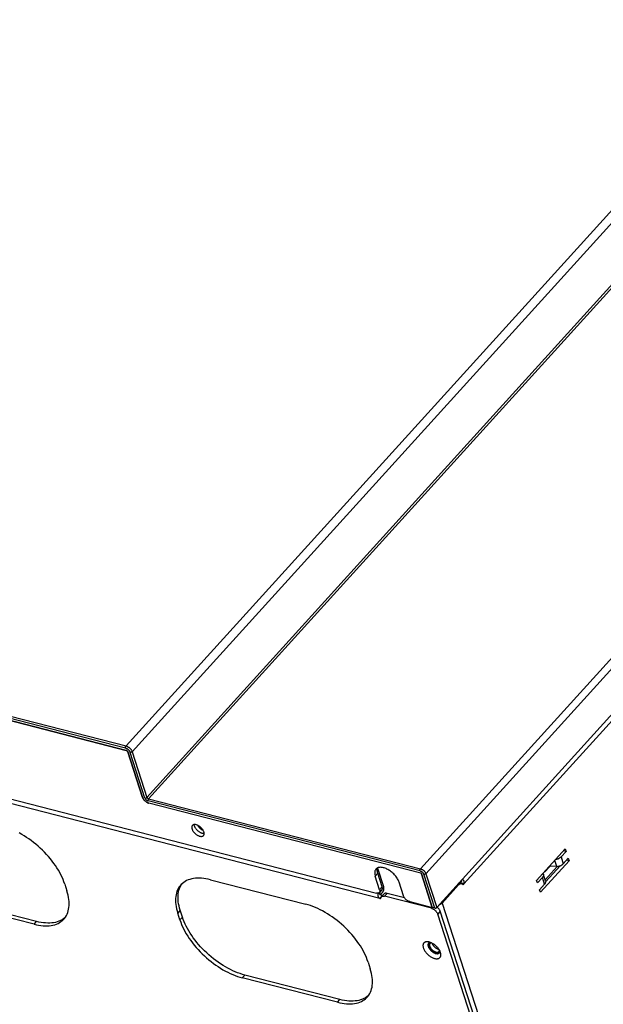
# Model space of a CAD drawing. Extents: x -4139 to -1089, y -1564 to 1941.
# Tile 37 of 160: x -2032 to -1838, y -1319 to -991. Entities that reach past the tile are written whole.
import ezdxf

# ---------------------------------------------------------------- set-up
doc = ezdxf.new("R2010")
doc.units = 0
doc.header["$LTSCALE"] = 23.1
for name, color, linetype in [('HOUSING_VFC5610-132KW_TERM', 7, 'CONTINUOUS'), ('SE5M_BOTTOM_A_3_1_1_AM_0', 7, 'CONTINUOUS'), ('SE5M_BOTTOM_COVER_A_4_1_1_', 7, 'CONTINUOUS'), ('SE5M_BOTTOM_COVER_A_4_3_1_', 7, 'CONTINUOUS'), ('SE5M_RIGHT_P1_A_5_1_1_AM_0', 7, 'CONTINUOUS'), ('SE5M_RIGHT_P1_A_5_3_1_AM_0', 7, 'CONTINUOUS')]:
    doc.layers.add(name, color=color, linetype=linetype)

msp = doc.modelspace()

# ---------------------------------------------------------------- linework, layer by layer
at = {"layer": 'HOUSING_VFC5610-132KW_TERM', "color": 7}
for p, q in [((-1857.75, -1274.52), (-1856.07, -1272.67)), ((-1853.64, -1272.69), (-1857.65, -1277.12)), ((-1857.75, -1274.52), (-1857.8, -1274.4))]:
    msp.add_line(p, q, dxfattribs=at)
at = {"layer": 'SE5M_BOTTOM_A_3_1_1_AM_0', "color": 2}
for p, q in [((-1912.64, -1283.31), (-2345.01, -1172.06)), ((-1912.38, -1282.11), (-1912.83, -1281.45)), ((-1911.8, -1282.38), (-1912.64, -1283.31)), ((-1910.22, -1281.68), (-1911.06, -1282.61)), ((-1895.43, -1286.63), (-1895.17, -1286.34)), ((-1978.95, -1287.3), (-1979.79, -1288.23)), ((-1979.06, -1290.5), (-1978.22, -1289.58)), ((-1892.52, -1287.62), (-1893.36, -1288.55)), ((-2027.57, -1291.94), (-2026.73, -1291.01)), ((-1957.5, -1308.82), (-1958.34, -1309.75)), ((-1926.69, -1317.89), (-1925.85, -1316.96))]:
    msp.add_line(p, q, dxfattribs=at)
at = {"layer": 'SE5M_BOTTOM_A_3_1_1_AM_0', "color": 7}
for p, q in [((-1913.38, -1273.27), (-1911.41, -1279.39)), ((-1968.87, -1277.12), (-1937.22, -1285.27)), ((-2017.37, -1278.56), (-2016.64, -1280.83)), ((-2027.57, -1291.94), (-2059.21, -1283.8)), ((-2026.73, -1291.01), (-2058.37, -1282.87)), ((-1912.36, -1282.09), (-1911.91, -1281.6)), ((-1911.21, -1281.85), (-1912.05, -1282.78)), ((-1895.43, -1286.63), (-1911.06, -1282.61)), ((-1904.38, -1283.18), (-1910.22, -1281.68)), ((-2017.37, -1289.82), (-2017.81, -1290.15)), ((-2017.25, -1289.7), (-2017.37, -1289.82)), ((-1979.06, -1290.5), (-1979.79, -1288.23)), ((-1978.22, -1289.58), (-1978.95, -1287.3)), ((-1852.72, -1414.5), (-1893.36, -1288.55)), ((-1851.88, -1413.58), (-1892.52, -1287.62)), ((-1896.37, -1298.2), (-1896.39, -1298.23)), ((-1892.91, -1301.44), (-1893.02, -1301.49)), ((-1892.4, -1301.43), (-1892.43, -1301.31)), ((-1916.5, -1304.51), (-1915.77, -1306.79)), ((-1926.69, -1317.89), (-1958.34, -1309.75)), ((-1925.85, -1316.96), (-1957.5, -1308.82)), ((-1916.5, -1315.77), (-1916.93, -1316.11)), ((-1916.38, -1315.66), (-1916.5, -1315.77))]:
    msp.add_line(p, q, dxfattribs=at)
for points in [[(-1973.15, -1259.04), (-1973.14, -1259.05), (-1973.07, -1259.19), (-1972.98, -1259.33), (-1972.89, -1259.46), (-1972.79, -1259.6), (-1972.68, -1259.73), (-1972.56, -1259.85), (-1972.44, -1259.97), (-1972.31, -1260.09), (-1972.17, -1260.2), (-1972.03, -1260.3), (-1971.89, -1260.39), (-1971.74, -1260.48), (-1971.6, -1260.55), (-1971.46, -1260.61), (-1971.37, -1260.65)], [(-2017.37, -1278.56), (-2017.63, -1277.81), (-2017.93, -1277.05), (-2018.26, -1276.29), (-2018.63, -1275.52), (-2019.04, -1274.75), (-2019.48, -1273.98), (-2019.95, -1273.21), (-2020.45, -1272.44), (-2020.99, -1271.68), (-2021.55, -1270.92), (-2022.15, -1270.17), (-2022.77, -1269.44), (-2023.41, -1268.71), (-2024.08, -1268), (-2024.77, -1267.3), (-2025.48, -1266.63), (-2026.21, -1265.97), (-2026.95, -1265.33), (-2027.71, -1264.72), (-2028.49, -1264.12), (-2029.27, -1263.56), (-2030.07, -1263.02), (-2030.87, -1262.5), (-2031.67, -1262.02), (-2032.48, -1261.57)], [(-1968.87, -1277.12), (-1969.64, -1276.94), (-1970.4, -1276.8), (-1971.14, -1276.69), (-1971.86, -1276.62), (-1972.57, -1276.59), (-1973.25, -1276.6), (-1973.91, -1276.64), (-1974.55, -1276.72), (-1975.16, -1276.84), (-1975.75, -1277), (-1976.31, -1277.19), (-1976.84, -1277.42), (-1977.33, -1277.69), (-1977.8, -1277.99), (-1978.23, -1278.33), (-1978.63, -1278.69), (-1978.79, -1278.87)], [(-1978.79, -1278.87), (-1978.99, -1279.1), (-1979.31, -1279.53), (-1979.6, -1279.99), (-1979.85, -1280.49), (-1980.06, -1281.01), (-1980.24, -1281.56), (-1980.37, -1282.14), (-1980.46, -1282.74), (-1980.52, -1283.36), (-1980.53, -1284), (-1980.51, -1284.66), (-1980.45, -1285.35), (-1980.34, -1286.04), (-1980.2, -1286.76), (-1980.02, -1287.49), (-1979.79, -1288.23)], [(-1978.95, -1287.3), (-1979.18, -1286.56), (-1979.36, -1285.83), (-1979.5, -1285.12), (-1979.61, -1284.42), (-1979.67, -1283.73), (-1979.69, -1283.07), (-1979.68, -1282.43), (-1979.62, -1281.8), (-1979.53, -1281.2), (-1979.39, -1280.62), (-1979.22, -1280.07), (-1979.01, -1279.55), (-1978.75, -1279.06)], [(-1978.75, -1279.06), (-1978.46, -1278.59), (-1978.34, -1278.43)], [(-1911.41, -1279.39), (-1911.38, -1279.5), (-1911.35, -1279.62), (-1911.34, -1279.74), (-1911.33, -1279.87), (-1911.33, -1280), (-1911.33, -1280.13), (-1911.35, -1280.27), (-1911.37, -1280.41), (-1911.4, -1280.54), (-1911.43, -1280.68), (-1911.47, -1280.81), (-1911.52, -1280.94), (-1911.57, -1281.06), (-1911.63, -1281.18), (-1911.7, -1281.3), (-1911.76, -1281.41), (-1911.84, -1281.51), (-1911.91, -1281.6)], [(-2017.64, -1290.19), (-2017.45, -1289.97), (-2017.12, -1289.53), (-2016.83, -1289.07), (-2016.58, -1288.57), (-2016.37, -1288.05), (-2016.2, -1287.5), (-2016.06, -1286.93), (-2015.97, -1286.33), (-2015.92, -1285.7), (-2015.9, -1285.06), (-2015.92, -1284.4), (-2015.99, -1283.72), (-2016.09, -1283.02), (-2016.24, -1282.3), (-2016.42, -1281.58), (-2016.64, -1280.83)], [(-1912.64, -1283.31), (-1912.66, -1283.31), (-1912.67, -1283.3), (-1912.69, -1283.29), (-1912.71, -1283.29), (-1912.73, -1283.28), (-1912.75, -1283.26), (-1912.76, -1283.25), (-1912.79, -1283.24), (-1912.81, -1283.22), (-1912.83, -1283.2), (-1912.85, -1283.18), (-1912.88, -1283.16), (-1912.9, -1283.13), (-1912.92, -1283.1), (-1912.95, -1283.07), (-1912.97, -1283.04), (-1913, -1283), (-1913.02, -1282.96), (-1913.05, -1282.91), (-1913.07, -1282.86), (-1913.1, -1282.81), (-1913.12, -1282.75), (-1913.14, -1282.69), (-1913.16, -1282.63), (-1913.17, -1282.56), (-1913.19, -1282.49), (-1913.2, -1282.42), (-1913.2, -1282.35), (-1913.21, -1282.28), (-1913.21, -1282.21), (-1913.21, -1282.13), (-1913.2, -1282.06), (-1913.2, -1281.99), (-1913.19, -1281.92), (-1913.18, -1281.85), (-1913.16, -1281.78), (-1913.14, -1281.71), (-1913.12, -1281.64), (-1913.11, -1281.59)], [(-1912.64, -1283.31), (-1912.57, -1283.32), (-1912.51, -1283.33), (-1912.45, -1283.33), (-1912.4, -1283.32), (-1912.35, -1283.3), (-1912.31, -1283.28), (-1912.27, -1283.25)], [(-1912.36, -1282.09), (-1912.37, -1282.1), (-1912.37, -1282.1), (-1912.37, -1282.1), (-1912.37, -1282.1), (-1912.37, -1282.11), (-1912.38, -1282.11)], [(-1911.8, -1282.38), (-1911.83, -1282.37), (-1911.86, -1282.37), (-1911.89, -1282.36), (-1911.92, -1282.35), (-1911.95, -1282.34), (-1911.97, -1282.34), (-1911.99, -1282.33), (-1912.02, -1282.32), (-1912.04, -1282.31), (-1912.06, -1282.31), (-1912.08, -1282.3), (-1912.1, -1282.29), (-1912.12, -1282.29), (-1912.14, -1282.28), (-1912.15, -1282.27), (-1912.17, -1282.27), (-1912.19, -1282.26), (-1912.2, -1282.25), (-1912.21, -1282.25), (-1912.23, -1282.24), (-1912.24, -1282.24), (-1912.25, -1282.23), (-1912.26, -1282.22), (-1912.27, -1282.22), (-1912.28, -1282.21), (-1912.29, -1282.21), (-1912.3, -1282.2), (-1912.31, -1282.2), (-1912.32, -1282.19), (-1912.33, -1282.19), (-1912.33, -1282.18), (-1912.34, -1282.18), (-1912.35, -1282.17), (-1912.35, -1282.17), (-1912.36, -1282.16), (-1912.36, -1282.16), (-1912.37, -1282.15), (-1912.37, -1282.15), (-1912.37, -1282.14), (-1912.38, -1282.14), (-1912.38, -1282.13), (-1912.38, -1282.13), (-1912.38, -1282.12), (-1912.38, -1282.12), (-1912.38, -1282.12), (-1912.38, -1282.11)], [(-1912.27, -1283.25), (-1912.24, -1283.21), (-1912.22, -1283.17), (-1912.21, -1283.12)], [(-1912.21, -1283.12), (-1912.19, -1283.02), (-1912.15, -1282.94), (-1912.11, -1282.86), (-1912.05, -1282.78)], [(-1912.05, -1282.78), (-1911.99, -1282.72), (-1911.92, -1282.67), (-1911.83, -1282.63), (-1911.74, -1282.59), (-1911.64, -1282.57), (-1911.54, -1282.55), (-1911.43, -1282.55), (-1911.31, -1282.56), (-1911.18, -1282.58), (-1911.06, -1282.61)], [(-1911.7, -1282.4), (-1911.73, -1282.4), (-1911.8, -1282.38)], [(-1910.22, -1281.68), (-1910.34, -1281.65), (-1910.47, -1281.63), (-1910.59, -1281.62), (-1910.7, -1281.63), (-1910.8, -1281.64), (-1910.9, -1281.66), (-1910.99, -1281.7), (-1911.08, -1281.74), (-1911.15, -1281.79), (-1911.21, -1281.85)], [(-1916.5, -1304.51), (-1916.76, -1303.76), (-1917.06, -1303.01), (-1917.39, -1302.24), (-1917.76, -1301.47), (-1918.17, -1300.7), (-1918.6, -1299.93), (-1919.08, -1299.16), (-1919.58, -1298.4), (-1920.11, -1297.63), (-1920.68, -1296.88), (-1921.27, -1296.13), (-1921.89, -1295.39), (-1922.54, -1294.66), (-1923.21, -1293.95), (-1923.9, -1293.26), (-1924.61, -1292.58), (-1925.34, -1291.92), (-1926.08, -1291.29), (-1926.84, -1290.67), (-1927.61, -1290.08), (-1928.4, -1289.51), (-1929.19, -1288.97), (-1929.99, -1288.46), (-1930.8, -1287.97), (-1931.61, -1287.52), (-1932.42, -1287.1), (-1933.23, -1286.71), (-1934.04, -1286.35), (-1934.85, -1286.03), (-1935.65, -1285.74), (-1936.44, -1285.48), (-1937.22, -1285.27)], [(-1895.43, -1286.63), (-1895.29, -1286.67), (-1895.15, -1286.72), (-1895, -1286.78), (-1894.86, -1286.86), (-1894.72, -1286.94), (-1894.57, -1287.03), (-1894.43, -1287.13), (-1894.3, -1287.24), (-1894.17, -1287.36), (-1894.04, -1287.48), (-1893.93, -1287.61), (-1893.82, -1287.74), (-1893.71, -1287.87), (-1893.62, -1288.01), (-1893.54, -1288.14), (-1893.47, -1288.28), (-1893.41, -1288.42), (-1893.36, -1288.55)], [(-1892.52, -1287.62), (-1892.57, -1287.49), (-1892.63, -1287.35), (-1892.7, -1287.22), (-1892.78, -1287.08), (-1892.87, -1286.94), (-1892.97, -1286.81), (-1893.08, -1286.68), (-1893.2, -1286.55), (-1893.33, -1286.43), (-1893.46, -1286.31), (-1893.58, -1286.22)], [(-2027.57, -1291.94), (-2026.8, -1292.12), (-2026.04, -1292.26), (-2025.3, -1292.37), (-2024.57, -1292.44), (-2023.87, -1292.47), (-2023.19, -1292.47), (-2022.52, -1292.42), (-2021.89, -1292.34), (-2021.27, -1292.22), (-2020.68, -1292.07), (-2020.13, -1291.87), (-2019.6, -1291.64), (-2019.1, -1291.37), (-2018.64, -1291.07), (-2018.2, -1290.74), (-2017.81, -1290.37), (-2017.64, -1290.19)], [(-2017.81, -1290.15), (-2018.27, -1290.45), (-2018.77, -1290.72), (-2019.29, -1290.95), (-2019.85, -1291.14), (-2020.44, -1291.3), (-2021.05, -1291.41), (-2021.69, -1291.5), (-2022.35, -1291.54), (-2023.03, -1291.54), (-2023.73, -1291.51), (-2024.46, -1291.44), (-2025.2, -1291.34), (-2025.95, -1291.19), (-2026.73, -1291.01)], [(-1979.06, -1290.5), (-1978.8, -1291.25), (-1978.5, -1292.01), (-1978.17, -1292.77), (-1977.8, -1293.54), (-1977.4, -1294.31), (-1976.96, -1295.08), (-1976.49, -1295.85), (-1975.98, -1296.62), (-1975.45, -1297.38), (-1974.88, -1298.14), (-1974.29, -1298.89), (-1973.67, -1299.63), (-1973.02, -1300.35), (-1972.35, -1301.06), (-1971.66, -1301.76), (-1970.95, -1302.44), (-1970.23, -1303.09), (-1969.48, -1303.73), (-1968.72, -1304.35), (-1967.95, -1304.94), (-1967.16, -1305.5), (-1966.37, -1306.04), (-1965.57, -1306.56), (-1964.76, -1307.04), (-1963.95, -1307.49), (-1963.14, -1307.92), (-1962.33, -1308.31), (-1961.52, -1308.66), (-1960.72, -1308.99), (-1959.92, -1309.28), (-1959.13, -1309.53), (-1958.34, -1309.75)], [(-1957.5, -1308.82), (-1958.28, -1308.6), (-1959.07, -1308.35), (-1959.87, -1308.06), (-1960.68, -1307.74), (-1961.49, -1307.38), (-1962.3, -1306.99), (-1963.12, -1306.56), (-1963.93, -1306.11), (-1964.74, -1305.62), (-1965.54, -1305.11), (-1966.34, -1304.57), (-1967.12, -1304), (-1967.9, -1303.4), (-1968.66, -1302.79), (-1969.4, -1302.15), (-1970.13, -1301.49), (-1970.84, -1300.81), (-1971.53, -1300.12), (-1972.2, -1299.41), (-1972.84, -1298.68), (-1973.46, -1297.95), (-1974.05, -1297.2), (-1974.61, -1296.45), (-1975.15, -1295.69), (-1975.65, -1294.92), (-1976.12, -1294.15), (-1976.56, -1293.38), (-1976.96, -1292.61), (-1977.33, -1291.85), (-1977.66, -1291.08), (-1977.96, -1290.33), (-1978.22, -1289.58)], [(-1896.41, -1297.79), (-1896.56, -1297.77), (-1896.75, -1297.75), (-1896.93, -1297.75), (-1897.1, -1297.76), (-1897.27, -1297.79), (-1897.42, -1297.83), (-1897.56, -1297.89), (-1897.69, -1297.95), (-1897.81, -1298.04), (-1897.92, -1298.13), (-1898.01, -1298.24), (-1898.09, -1298.36), (-1898.15, -1298.49), (-1898.2, -1298.63), (-1898.24, -1298.78), (-1898.26, -1298.94), (-1898.26, -1299.11), (-1898.25, -1299.28), (-1898.23, -1299.47), (-1898.18, -1299.65), (-1898.13, -1299.85)], [(-1898.13, -1299.85), (-1898.06, -1300.04), (-1897.97, -1300.24), (-1897.88, -1300.44), (-1897.77, -1300.65), (-1897.64, -1300.85), (-1897.51, -1301.05), (-1897.36, -1301.25), (-1897.2, -1301.44), (-1897.03, -1301.63), (-1896.86, -1301.81), (-1896.67, -1301.99), (-1896.48, -1302.16), (-1896.28, -1302.33), (-1896.08, -1302.48), (-1895.87, -1302.63), (-1895.66, -1302.76), (-1895.45, -1302.88), (-1895.24, -1302.99), (-1895.03, -1303.09), (-1894.81, -1303.18), (-1894.61, -1303.25), (-1894.4, -1303.31)], [(-1896.39, -1298.23), (-1896.43, -1298.28), (-1896.49, -1298.37), (-1896.53, -1298.47), (-1896.57, -1298.58), (-1896.59, -1298.69), (-1896.6, -1298.81), (-1896.59, -1298.94), (-1896.58, -1299.07), (-1896.55, -1299.21), (-1896.51, -1299.35)], [(-1896.51, -1299.35), (-1896.46, -1299.49), (-1896.39, -1299.64), (-1896.32, -1299.79), (-1896.23, -1299.94), (-1896.14, -1300.08), (-1896.03, -1300.23), (-1895.92, -1300.37), (-1895.8, -1300.51), (-1895.67, -1300.65), (-1895.54, -1300.78), (-1895.39, -1300.9), (-1895.25, -1301.02), (-1895.1, -1301.13), (-1894.95, -1301.24), (-1894.79, -1301.33), (-1894.64, -1301.42), (-1894.48, -1301.49), (-1894.33, -1301.56), (-1894.17, -1301.61), (-1894.02, -1301.66)], [(-1896.34, -1299.16), (-1896.38, -1299.01), (-1896.41, -1298.87), (-1896.43, -1298.73), (-1896.43, -1298.6), (-1896.42, -1298.47), (-1896.39, -1298.36)], [(-1896.16, -1297.85), (-1896.36, -1297.8), (-1896.41, -1297.79)], [(-1896.39, -1298.36), (-1896.35, -1298.25), (-1896.3, -1298.15), (-1896.29, -1298.14)], [(-1895.81, -1297.96), (-1895.88, -1297.97), (-1895.99, -1297.99), (-1896.1, -1298.03), (-1896.2, -1298.08), (-1896.29, -1298.14), (-1896.37, -1298.2)], [(-1893.02, -1301.49), (-1893.14, -1301.52), (-1893.27, -1301.53), (-1893.41, -1301.54), (-1893.55, -1301.53), (-1893.7, -1301.51), (-1893.86, -1301.47), (-1894.01, -1301.43), (-1894.18, -1301.37), (-1894.34, -1301.3), (-1894.5, -1301.21), (-1894.67, -1301.12), (-1894.83, -1301.02), (-1894.99, -1300.91), (-1895.14, -1300.79), (-1895.29, -1300.66), (-1895.44, -1300.53), (-1895.58, -1300.39), (-1895.71, -1300.24), (-1895.83, -1300.09), (-1895.94, -1299.94), (-1896.04, -1299.78), (-1896.14, -1299.63), (-1896.22, -1299.47), (-1896.28, -1299.32), (-1896.34, -1299.16)], [(-1892.43, -1301.31), (-1892.5, -1301.12), (-1892.59, -1300.92), (-1892.69, -1300.71), (-1892.8, -1300.51), (-1892.92, -1300.31), (-1893.06, -1300.11), (-1893.2, -1299.91), (-1893.36, -1299.72), (-1893.53, -1299.53), (-1893.71, -1299.34), (-1893.89, -1299.17), (-1894.08, -1299), (-1894.28, -1298.83), (-1894.48, -1298.68), (-1894.69, -1298.53), (-1894.9, -1298.4), (-1895.11, -1298.28), (-1895.32, -1298.17), (-1895.54, -1298.07), (-1895.75, -1297.98), (-1895.96, -1297.91), (-1896.16, -1297.85)], [(-1894.4, -1303.31), (-1894.2, -1303.36), (-1894, -1303.39), (-1893.81, -1303.4), (-1893.63, -1303.41), (-1893.46, -1303.4), (-1893.3, -1303.37), (-1893.14, -1303.33), (-1893, -1303.27), (-1892.87, -1303.21), (-1892.75, -1303.12), (-1892.64, -1303.03), (-1892.55, -1302.92), (-1892.47, -1302.8), (-1892.41, -1302.67), (-1892.36, -1302.53), (-1892.32, -1302.38), (-1892.3, -1302.22), (-1892.3, -1302.05), (-1892.31, -1301.88), (-1892.34, -1301.69), (-1892.38, -1301.51), (-1892.4, -1301.43)], [(-1894.02, -1301.66), (-1893.87, -1301.69), (-1893.73, -1301.71), (-1893.59, -1301.72), (-1893.46, -1301.72), (-1893.34, -1301.71), (-1893.22, -1301.68), (-1893.12, -1301.65), (-1893.02, -1301.6), (-1892.93, -1301.54), (-1892.85, -1301.47), (-1892.83, -1301.45)], [(-1892.75, -1301.35), (-1892.81, -1301.39), (-1892.91, -1301.44)], [(-1892.83, -1301.45), (-1892.78, -1301.39), (-1892.73, -1301.3), (-1892.68, -1301.21), (-1892.65, -1301.1)], [(-1892.65, -1301.1), (-1892.63, -1300.99), (-1892.62, -1300.86), (-1892.62, -1300.85)], [(-1916.77, -1316.14), (-1916.57, -1315.92), (-1916.25, -1315.49), (-1915.96, -1315.02), (-1915.71, -1314.53), (-1915.5, -1314.01), (-1915.33, -1313.46), (-1915.19, -1312.88), (-1915.1, -1312.28), (-1915.04, -1311.66), (-1915.03, -1311.02), (-1915.05, -1310.35), (-1915.12, -1309.67), (-1915.22, -1308.97), (-1915.36, -1308.26), (-1915.55, -1307.53), (-1915.77, -1306.79)], [(-1926.69, -1317.89), (-1925.92, -1318.07), (-1925.17, -1318.22), (-1924.43, -1318.33), (-1923.7, -1318.4), (-1923, -1318.43), (-1922.31, -1318.42), (-1921.65, -1318.38), (-1921.01, -1318.3), (-1920.4, -1318.18), (-1919.81, -1318.02), (-1919.25, -1317.83), (-1918.72, -1317.59), (-1918.23, -1317.33), (-1917.76, -1317.03), (-1917.33, -1316.69), (-1916.94, -1316.32), (-1916.77, -1316.14)], [(-1916.93, -1316.11), (-1917.4, -1316.41), (-1917.89, -1316.67), (-1918.42, -1316.9), (-1918.98, -1317.09), (-1919.57, -1317.25), (-1920.18, -1317.37), (-1920.81, -1317.45), (-1921.47, -1317.49), (-1922.16, -1317.5), (-1922.86, -1317.47), (-1923.58, -1317.4), (-1924.33, -1317.29), (-1925.08, -1317.15), (-1925.85, -1316.96)]]:
    msp.add_lwpolyline(points, dxfattribs=at)
at = {"layer": 'SE5M_BOTTOM_COVER_A_4_1_1_', "color": 2}
for p, q in [((-1996.99, -1232.63), (-1762.71, -973.99)), ((-1760.64, -975.92), (-1994.92, -1234.56)), ((-1990.02, -1249.73), (-1755.74, -991.09)), ((-1755.22, -991.57), (-1989.5, -1250.21)), ((-1899.07, -1273.48), (-1664.79, -1014.84)), ((-1663.03, -1016.48), (-1897.31, -1275.11)), ((-1997.15, -1233.32), (-2349.11, -1142.76)), ((-2348.95, -1142.07), (-1996.99, -1232.63)), ((-1990.7, -1249.94), (-1995.59, -1234.76)), ((-1994.92, -1234.56), (-1990.02, -1249.73)), ((-1899.23, -1274.17), (-1989.66, -1250.9)), ((-1989.5, -1250.21), (-1899.07, -1273.48)), ((-1894.37, -1286.55), (-1897.99, -1275.32)), ((-1897.31, -1275.11), (-1893.69, -1286.34))]:
    msp.add_line(p, q, dxfattribs=at)
at = {"layer": 'SE5M_BOTTOM_COVER_A_4_1_1_', "color": 7}
for p, q in [((-1893.69, -1286.34), (-1660.53, -1028.94)), ((-2348.87, -1143.52), (-1996.9, -1234.08)), ((-1996.38, -1234.56), (-1991.49, -1249.73)), ((-1898.99, -1274.93), (-1989.42, -1251.66)), ((-1898.78, -1275.12), (-1895.16, -1286.35)), ((-1894.37, -1286.55), (-1895.16, -1286.35))]:
    msp.add_line(p, q, dxfattribs=at)
at = {"layer": 'SE5M_BOTTOM_COVER_A_4_1_1_', "color": 2}
for points in [[(-1997.15, -1233.32), (-1997.16, -1233.28), (-1997.17, -1233.23), (-1997.17, -1233.18), (-1997.17, -1233.12), (-1997.17, -1233.07), (-1997.16, -1233.02), (-1997.15, -1232.96), (-1997.14, -1232.91), (-1997.12, -1232.85), (-1997.1, -1232.8), (-1997.08, -1232.75), (-1997.05, -1232.71), (-1997.02, -1232.67), (-1996.99, -1232.63)], [(-1997.15, -1233.32), (-1997.04, -1233.35), (-1996.94, -1233.39), (-1996.83, -1233.44), (-1996.72, -1233.49), (-1996.61, -1233.56), (-1996.5, -1233.63), (-1996.4, -1233.7), (-1996.3, -1233.78), (-1996.2, -1233.87), (-1996.11, -1233.96), (-1996.02, -1234.05), (-1995.94, -1234.15), (-1995.86, -1234.25), (-1995.79, -1234.36), (-1995.73, -1234.46), (-1995.68, -1234.56), (-1995.63, -1234.66), (-1995.59, -1234.76)], [(-1996.99, -1232.63), (-1996.86, -1232.67), (-1996.74, -1232.71), (-1996.61, -1232.77), (-1996.48, -1232.83), (-1996.35, -1232.9), (-1996.22, -1232.98), (-1996.09, -1233.07), (-1995.97, -1233.16), (-1995.84, -1233.26), (-1995.73, -1233.36), (-1995.61, -1233.47), (-1995.51, -1233.59), (-1995.41, -1233.7), (-1995.31, -1233.82), (-1995.23, -1233.94), (-1995.15, -1234.07), (-1995.08, -1234.19), (-1995.01, -1234.31), (-1994.96, -1234.44), (-1994.92, -1234.56)], [(-1994.92, -1234.56), (-1994.95, -1234.59), (-1994.99, -1234.62), (-1995.03, -1234.65), (-1995.08, -1234.68), (-1995.13, -1234.7), (-1995.18, -1234.73), (-1995.23, -1234.74), (-1995.29, -1234.76), (-1995.34, -1234.77), (-1995.39, -1234.78), (-1995.45, -1234.78), (-1995.5, -1234.78), (-1995.55, -1234.77), (-1995.59, -1234.76)], [(-1990.7, -1249.94), (-1990.65, -1249.95), (-1990.6, -1249.95), (-1990.55, -1249.95), (-1990.5, -1249.95), (-1990.44, -1249.94), (-1990.39, -1249.93), (-1990.34, -1249.92), (-1990.28, -1249.9), (-1990.23, -1249.88), (-1990.18, -1249.85), (-1990.14, -1249.83), (-1990.09, -1249.8), (-1990.06, -1249.76), (-1990.02, -1249.73)], [(-1990.7, -1249.94), (-1990.67, -1250.01), (-1990.63, -1250.09), (-1990.59, -1250.17), (-1990.54, -1250.24), (-1990.49, -1250.32), (-1990.43, -1250.39), (-1990.36, -1250.47), (-1990.29, -1250.53), (-1990.22, -1250.6), (-1990.14, -1250.66), (-1990.06, -1250.71), (-1989.98, -1250.76), (-1989.9, -1250.81), (-1989.82, -1250.85), (-1989.74, -1250.88), (-1989.66, -1250.9)], [(-1990.02, -1249.73), (-1990.01, -1249.77), (-1989.98, -1249.82), (-1989.96, -1249.86), (-1989.93, -1249.91), (-1989.9, -1249.95), (-1989.86, -1249.99), (-1989.82, -1250.03), (-1989.78, -1250.07), (-1989.73, -1250.1), (-1989.69, -1250.13), (-1989.64, -1250.16), (-1989.59, -1250.18), (-1989.55, -1250.2), (-1989.5, -1250.21)], [(-1989.5, -1250.21), (-1989.53, -1250.25), (-1989.56, -1250.29), (-1989.59, -1250.34), (-1989.61, -1250.38), (-1989.63, -1250.43), (-1989.65, -1250.49), (-1989.67, -1250.54), (-1989.68, -1250.6), (-1989.68, -1250.65), (-1989.69, -1250.71), (-1989.69, -1250.76), (-1989.68, -1250.81), (-1989.67, -1250.86), (-1989.66, -1250.9)], [(-1899.23, -1274.17), (-1899.24, -1274.12), (-1899.25, -1274.08), (-1899.26, -1274.03), (-1899.26, -1273.97), (-1899.25, -1273.92), (-1899.25, -1273.86), (-1899.24, -1273.81), (-1899.22, -1273.75), (-1899.2, -1273.7), (-1899.18, -1273.65), (-1899.16, -1273.6), (-1899.13, -1273.56), (-1899.1, -1273.52), (-1899.07, -1273.48)], [(-1899.07, -1273.48), (-1898.96, -1273.51), (-1898.83, -1273.56), (-1898.71, -1273.61), (-1898.59, -1273.68), (-1898.47, -1273.75), (-1898.35, -1273.82), (-1898.23, -1273.91), (-1898.11, -1274), (-1898, -1274.1), (-1897.9, -1274.2), (-1897.8, -1274.31), (-1897.7, -1274.42), (-1897.62, -1274.54), (-1897.54, -1274.65), (-1897.47, -1274.77), (-1897.41, -1274.89), (-1897.35, -1275), (-1897.31, -1275.11)], [(-1899.23, -1274.17), (-1899.15, -1274.19), (-1899.06, -1274.22), (-1898.98, -1274.26), (-1898.89, -1274.31), (-1898.8, -1274.36), (-1898.72, -1274.41), (-1898.63, -1274.47), (-1898.55, -1274.54), (-1898.47, -1274.61), (-1898.4, -1274.68), (-1898.33, -1274.76), (-1898.26, -1274.83), (-1898.2, -1274.91), (-1898.15, -1275), (-1898.1, -1275.08), (-1898.05, -1275.16), (-1898.02, -1275.24), (-1897.99, -1275.32)], [(-1897.31, -1275.11), (-1897.35, -1275.15), (-1897.39, -1275.18), (-1897.43, -1275.21), (-1897.47, -1275.24), (-1897.52, -1275.26), (-1897.57, -1275.29), (-1897.63, -1275.3), (-1897.68, -1275.32), (-1897.74, -1275.33), (-1897.79, -1275.34), (-1897.84, -1275.34), (-1897.89, -1275.34), (-1897.94, -1275.33), (-1897.99, -1275.32)]]:
    msp.add_lwpolyline(points, dxfattribs=at)
at = {"layer": 'SE5M_BOTTOM_COVER_A_4_1_1_', "color": 7}
for points in [[(-1996.38, -1234.56), (-1996.4, -1234.52), (-1996.42, -1234.47), (-1996.45, -1234.43), (-1996.48, -1234.38), (-1996.51, -1234.34), (-1996.55, -1234.3), (-1996.59, -1234.26), (-1996.63, -1234.22), (-1996.67, -1234.19), (-1996.72, -1234.16), (-1996.76, -1234.13), (-1996.81, -1234.11), (-1996.86, -1234.09), (-1996.9, -1234.08)], [(-1989.42, -1251.66), (-1989.54, -1251.62), (-1989.67, -1251.58), (-1989.8, -1251.52), (-1989.93, -1251.46), (-1990.06, -1251.39), (-1990.19, -1251.31), (-1990.32, -1251.22), (-1990.44, -1251.13), (-1990.56, -1251.03), (-1990.68, -1250.93), (-1990.79, -1250.82), (-1990.9, -1250.7), (-1991, -1250.59), (-1991.09, -1250.47), (-1991.18, -1250.35), (-1991.26, -1250.22), (-1991.33, -1250.1), (-1991.39, -1249.98), (-1991.45, -1249.86), (-1991.49, -1249.73)], [(-1898.78, -1275.12), (-1898.79, -1275.1), (-1898.8, -1275.08), (-1898.81, -1275.06), (-1898.83, -1275.04), (-1898.84, -1275.02), (-1898.86, -1275), (-1898.88, -1274.98), (-1898.9, -1274.97), (-1898.92, -1274.95), (-1898.94, -1274.94), (-1898.97, -1274.93), (-1898.99, -1274.93)], [(-1894.37, -1286.55), (-1894.32, -1286.56), (-1894.27, -1286.57), (-1894.22, -1286.57), (-1894.17, -1286.57), (-1894.11, -1286.56), (-1894.06, -1286.55), (-1894, -1286.53), (-1893.95, -1286.52), (-1893.9, -1286.49), (-1893.85, -1286.47), (-1893.81, -1286.44), (-1893.76, -1286.41), (-1893.72, -1286.38), (-1893.69, -1286.34)]]:
    msp.add_lwpolyline(points, dxfattribs=at)
at = {"layer": 'SE5M_BOTTOM_COVER_A_4_3_1_', "color": 7}
for p, q in [((-1996.9, -1234.08), (-2348.87, -1143.52)), ((-2284.01, -1186.3), (-1913.75, -1281.56)), ((-1996.9, -1234.08), (-1996.86, -1234.09)), ((-1996.4, -1234.52), (-1996.38, -1234.56)), ((-1991.49, -1249.73), (-1996.38, -1234.56)), ((-1989.56, -1251.62), (-1989.42, -1251.66)), ((-1898.99, -1274.93), (-1989.42, -1251.66)), ((-1912.66, -1280.45), (-1914.13, -1275.9)), ((-1911.82, -1279.53), (-1913.28, -1274.97)), ((-1898.79, -1275.09), (-1898.78, -1275.12)), ((-1895.16, -1286.35), (-1898.78, -1275.12)), ((-1911.92, -1280.46), (-1912.76, -1281.39)), ((-1904.74, -1282.49), (-1906.21, -1277.94)), ((-1902.67, -1284.41), (-1895.16, -1286.35))]:
    msp.add_line(p, q, dxfattribs=at)
at = {"layer": 'SE5M_BOTTOM_COVER_A_4_3_1_', "color": 2}
for p, q in [((-1913.28, -1274.97), (-1914.13, -1275.9)), ((-1912.66, -1280.45), (-1911.82, -1279.53))]:
    msp.add_line(p, q, dxfattribs=at)
at = {"layer": 'SE5M_BOTTOM_COVER_A_4_3_1_', "color": 7}
for points in [[(-1996.86, -1234.09), (-1996.81, -1234.11), (-1996.76, -1234.13), (-1996.72, -1234.16), (-1996.67, -1234.19), (-1996.63, -1234.22), (-1996.59, -1234.26), (-1996.55, -1234.3), (-1996.51, -1234.34), (-1996.48, -1234.38), (-1996.45, -1234.43), (-1996.42, -1234.47), (-1996.4, -1234.52)], [(-1991.49, -1249.73), (-1991.44, -1249.87), (-1991.38, -1250), (-1991.31, -1250.14), (-1991.23, -1250.28), (-1991.13, -1250.41), (-1991.03, -1250.55), (-1990.92, -1250.68), (-1990.8, -1250.81), (-1990.68, -1250.93), (-1990.55, -1251.04), (-1990.41, -1251.15), (-1990.27, -1251.25), (-1990.13, -1251.34), (-1989.99, -1251.43), (-1989.84, -1251.5), (-1989.7, -1251.57), (-1989.56, -1251.62)], [(-1974.92, -1259.06), (-1974.94, -1259.08), (-1975, -1259.17), (-1975.06, -1259.27), (-1975.1, -1259.38), (-1975.12, -1259.51), (-1975.14, -1259.64), (-1975.13, -1259.78), (-1975.12, -1259.92), (-1975.09, -1260.07), (-1975.04, -1260.23)], [(-1975.04, -1260.23), (-1974.99, -1260.39), (-1974.92, -1260.55), (-1974.83, -1260.71), (-1974.74, -1260.87), (-1974.63, -1261.03), (-1974.51, -1261.19), (-1974.39, -1261.35), (-1974.25, -1261.5), (-1974.11, -1261.65), (-1973.96, -1261.79), (-1973.8, -1261.92), (-1973.63, -1262.05), (-1973.47, -1262.16), (-1973.3, -1262.27), (-1973.13, -1262.37), (-1972.95, -1262.45), (-1972.78, -1262.53), (-1972.62, -1262.59), (-1972.45, -1262.63), (-1972.29, -1262.67), (-1972.14, -1262.69), (-1971.99, -1262.7), (-1971.84, -1262.7), (-1971.71, -1262.68), (-1971.59, -1262.65), (-1971.47, -1262.6), (-1971.37, -1262.55), (-1971.28, -1262.48), (-1971.21, -1262.41)], [(-1971.09, -1261.25), (-1971.15, -1261.09), (-1971.22, -1260.93), (-1971.3, -1260.76), (-1971.39, -1260.6), (-1971.5, -1260.44), (-1971.62, -1260.28), (-1971.75, -1260.13), (-1971.88, -1259.97), (-1972.03, -1259.83), (-1972.18, -1259.69), (-1972.34, -1259.55), (-1972.5, -1259.42), (-1972.67, -1259.31), (-1972.84, -1259.2), (-1973.01, -1259.11), (-1973.18, -1259.02), (-1973.35, -1258.95), (-1973.52, -1258.89), (-1973.68, -1258.84), (-1973.84, -1258.8), (-1974, -1258.78), (-1974.15, -1258.77), (-1974.29, -1258.78), (-1974.42, -1258.79), (-1974.55, -1258.83), (-1974.66, -1258.87), (-1974.76, -1258.93), (-1974.86, -1259), (-1974.92, -1259.06)], [(-1974.2, -1259.3), (-1974.25, -1259.14), (-1974.28, -1258.99), (-1974.29, -1258.85), (-1974.29, -1258.78)], [(-1971, -1261.77), (-1971.01, -1261.77), (-1971.15, -1261.77), (-1971.3, -1261.76), (-1971.46, -1261.74), (-1971.62, -1261.7), (-1971.78, -1261.66), (-1971.95, -1261.59), (-1972.12, -1261.52), (-1972.29, -1261.44), (-1972.46, -1261.34), (-1972.63, -1261.23), (-1972.8, -1261.12), (-1972.96, -1260.99), (-1973.11, -1260.86), (-1973.27, -1260.72), (-1973.41, -1260.57), (-1973.55, -1260.42), (-1973.67, -1260.27), (-1973.79, -1260.11), (-1973.9, -1259.95), (-1973.99, -1259.78), (-1974.08, -1259.62), (-1974.15, -1259.46), (-1974.2, -1259.3)], [(-1971.21, -1262.41), (-1971.2, -1262.4), (-1971.13, -1262.3), (-1971.08, -1262.2), (-1971.04, -1262.09), (-1971.01, -1261.97), (-1971, -1261.84), (-1971, -1261.7), (-1971.01, -1261.55), (-1971.04, -1261.4), (-1971.09, -1261.25)], [(-1913.88, -1273.56), (-1913.96, -1273.66), (-1914.07, -1273.83), (-1914.16, -1274.01), (-1914.23, -1274.21), (-1914.28, -1274.41), (-1914.3, -1274.64), (-1914.31, -1274.87), (-1914.3, -1275.12), (-1914.26, -1275.37), (-1914.2, -1275.63), (-1914.13, -1275.9)], [(-1906.21, -1277.94), (-1906.31, -1277.66), (-1906.43, -1277.39), (-1906.56, -1277.11), (-1906.72, -1276.83), (-1906.89, -1276.55), (-1907.08, -1276.27), (-1907.28, -1275.99), (-1907.5, -1275.73), (-1907.74, -1275.46), (-1907.98, -1275.2), (-1908.24, -1274.96), (-1908.5, -1274.72), (-1908.78, -1274.49), (-1909.06, -1274.28), (-1909.35, -1274.08), (-1909.64, -1273.89), (-1909.93, -1273.72), (-1910.23, -1273.57), (-1910.52, -1273.43), (-1910.82, -1273.31), (-1911.11, -1273.21), (-1911.39, -1273.13), (-1911.67, -1273.06), (-1911.94, -1273.02), (-1912.21, -1273), (-1912.46, -1272.99), (-1912.7, -1273.01), (-1912.93, -1273.05), (-1913.14, -1273.1), (-1913.34, -1273.18), (-1913.52, -1273.27), (-1913.68, -1273.38), (-1913.83, -1273.52), (-1913.88, -1273.56)], [(-1913.28, -1274.97), (-1913.36, -1274.7), (-1913.42, -1274.44), (-1913.45, -1274.19), (-1913.47, -1273.95), (-1913.46, -1273.71), (-1913.44, -1273.49), (-1913.39, -1273.28), (-1913.35, -1273.19)], [(-1898.99, -1274.93), (-1898.96, -1274.93), (-1898.94, -1274.95), (-1898.91, -1274.96), (-1898.88, -1274.98), (-1898.86, -1275), (-1898.84, -1275.02), (-1898.82, -1275.05), (-1898.8, -1275.07), (-1898.79, -1275.09)], [(-1912.66, -1280.45), (-1912.62, -1280.59), (-1912.6, -1280.71), (-1912.58, -1280.83), (-1912.58, -1280.95), (-1912.6, -1281.06), (-1912.62, -1281.16), (-1912.66, -1281.25), (-1912.71, -1281.33), (-1912.76, -1281.39)], [(-1911.92, -1280.46), (-1911.87, -1280.41), (-1911.82, -1280.32), (-1911.78, -1280.23), (-1911.76, -1280.13), (-1911.74, -1280.02), (-1911.74, -1279.91), (-1911.75, -1279.78), (-1911.78, -1279.66), (-1911.82, -1279.53)], [(-1912.76, -1281.39), (-1912.77, -1281.41), (-1912.85, -1281.47), (-1912.93, -1281.52), (-1913.02, -1281.56), (-1913.13, -1281.59), (-1913.24, -1281.61), (-1913.36, -1281.62), (-1913.48, -1281.61), (-1913.61, -1281.59), (-1913.75, -1281.56)], [(-1902.67, -1284.41), (-1902.81, -1284.37), (-1902.96, -1284.32), (-1903.1, -1284.26), (-1903.24, -1284.18), (-1903.39, -1284.1), (-1903.53, -1284.01), (-1903.67, -1283.91), (-1903.8, -1283.8), (-1903.94, -1283.68), (-1904.06, -1283.56), (-1904.18, -1283.43), (-1904.29, -1283.3), (-1904.39, -1283.17), (-1904.48, -1283.03), (-1904.56, -1282.9), (-1904.64, -1282.76), (-1904.7, -1282.62), (-1904.74, -1282.49)]]:
    msp.add_lwpolyline(points, dxfattribs=at)
at = {"layer": 'SE5M_RIGHT_P1_A_5_1_1_AM_0', "color": 2}
for p, q in [((-1668.14, -1039.51), (-1884.63, -1278.5)), ((-1853.8, -1272.69), (-1854.45, -1270.7)), ((-1852.35, -1269.52), (-1851.62, -1271.8)), ((-1885.49, -1277.29), (-1885.48, -1277.64)), ((-1857.81, -1278.63), (-1858.54, -1276.36)), ((-1886.42, -1278.83), (-1886.8, -1278.74)), ((-1884.63, -1278.5), (-1885.82, -1278.2)), ((-1891.89, -1284.87), (-1850.27, -1413.86))]:
    msp.add_line(p, q, dxfattribs=at)
at = {"layer": 'SE5M_RIGHT_P1_A_5_1_1_AM_0', "color": 7}
for p, q in [((-1860.48, -1277.36), (-1850.95, -1266.85)), ((-1850.68, -1267.68), (-1851.52, -1267.47)), ((-1850.95, -1266.85), (-1850.68, -1267.68)), ((-1849.68, -1270.79), (-1859.21, -1281.31)), ((-1850.68, -1267.68), (-1852.35, -1269.52)), ((-1851.62, -1271.8), (-1849.95, -1269.96)), ((-1849.68, -1270.79), (-1850.51, -1270.58)), ((-1849.95, -1269.96), (-1849.68, -1270.79)), ((-1852.68, -1272.49), (-1857.46, -1277.76)), ((-1853.8, -1272.69), (-1856.22, -1272.66)), ((-1860.21, -1278.2), (-1860.48, -1277.36)), ((-1858.54, -1276.36), (-1860.21, -1278.2)), ((-1857.49, -1277.61), (-1858.22, -1275.34)), ((-1886.42, -1278.83), (-1891.89, -1284.87)), ((-1885.43, -1278.41), (-1886.3, -1278.19)), ((-1885.74, -1277.57), (-1885.5, -1277.64)), ((-1859.48, -1280.47), (-1857.81, -1278.63)), ((-1859.21, -1281.31), (-1859.48, -1280.47)), ((-1895.18, -1298.32), (-1895.21, -1298.23)), ((-1892.95, -1300.27), (-1892.99, -1300.27)), ((-1892.79, -1300.59), (-1892.79, -1300.53))]:
    msp.add_line(p, q, dxfattribs=at)
for points in [[(-1852.35, -1269.52), (-1852.44, -1269.61), (-1852.53, -1269.69), (-1852.62, -1269.77), (-1852.73, -1269.85), (-1852.84, -1269.92), (-1852.95, -1269.99), (-1853.07, -1270.06), (-1853.2, -1270.12), (-1853.33, -1270.18), (-1853.46, -1270.23), (-1853.59, -1270.27), (-1853.73, -1270.31), (-1853.86, -1270.34), (-1854, -1270.37), (-1854.14, -1270.39), (-1854.17, -1270.4)], [(-1853.8, -1272.69), (-1853.67, -1272.69), (-1853.54, -1272.68), (-1853.4, -1272.67), (-1853.27, -1272.65), (-1853.13, -1272.62), (-1852.99, -1272.59), (-1852.86, -1272.55), (-1852.72, -1272.5), (-1852.59, -1272.45), (-1852.46, -1272.4), (-1852.34, -1272.34), (-1852.22, -1272.27), (-1852.1, -1272.2), (-1851.99, -1272.13), (-1851.89, -1272.05), (-1851.79, -1271.97), (-1851.7, -1271.88), (-1851.62, -1271.8)], [(-1884.63, -1278.5), (-1884.62, -1278.49), (-1884.61, -1278.48), (-1884.6, -1278.47), (-1884.59, -1278.45), (-1884.59, -1278.44), (-1884.58, -1278.43), (-1884.57, -1278.41), (-1884.56, -1278.39), (-1884.55, -1278.37), (-1884.55, -1278.35), (-1884.54, -1278.33), (-1884.53, -1278.31), (-1884.53, -1278.28), (-1884.52, -1278.25), (-1884.52, -1278.22), (-1884.51, -1278.19), (-1884.51, -1278.16), (-1884.51, -1278.12), (-1884.51, -1278.08), (-1884.51, -1278.04), (-1884.51, -1278), (-1884.51, -1277.95), (-1884.52, -1277.9), (-1884.53, -1277.85), (-1884.54, -1277.8), (-1884.55, -1277.75), (-1884.57, -1277.69), (-1884.59, -1277.64), (-1884.61, -1277.59), (-1884.63, -1277.53), (-1884.66, -1277.48), (-1884.68, -1277.43), (-1884.71, -1277.37), (-1884.74, -1277.32), (-1884.78, -1277.27), (-1884.81, -1277.22), (-1884.85, -1277.18), (-1884.88, -1277.13), (-1884.92, -1277.08), (-1884.96, -1277.04), (-1885, -1277), (-1885.04, -1276.96), (-1885.09, -1276.92), (-1885.12, -1276.89)], [(-1858.22, -1275.34), (-1858.21, -1275.37), (-1858.2, -1275.46), (-1858.19, -1275.54), (-1858.19, -1275.63), (-1858.2, -1275.72), (-1858.22, -1275.81), (-1858.25, -1275.9), (-1858.29, -1276), (-1858.34, -1276.09), (-1858.4, -1276.18), (-1858.47, -1276.27), (-1858.54, -1276.36)], [(-1858.39, -1275.05), (-1858.37, -1275.07), (-1858.32, -1275.14), (-1858.27, -1275.22), (-1858.24, -1275.29), (-1858.22, -1275.34)], [(-1886.42, -1278.83), (-1886.34, -1278.75), (-1886.26, -1278.67), (-1886.17, -1278.61), (-1886.09, -1278.55), (-1886, -1278.5), (-1885.91, -1278.46), (-1885.82, -1278.43), (-1885.74, -1278.41), (-1885.65, -1278.39), (-1885.57, -1278.39), (-1885.49, -1278.4), (-1885.43, -1278.41)], [(-1885.82, -1278.2), (-1885.86, -1278.24), (-1885.9, -1278.27), (-1885.92, -1278.29)], [(-1885.82, -1278.2), (-1885.79, -1278.17), (-1885.77, -1278.15), (-1885.75, -1278.13), (-1885.73, -1278.1), (-1885.72, -1278.08), (-1885.7, -1278.06), (-1885.68, -1278.04), (-1885.67, -1278.02), (-1885.65, -1278.01), (-1885.64, -1277.99), (-1885.63, -1277.97), (-1885.61, -1277.95), (-1885.6, -1277.94), (-1885.59, -1277.92), (-1885.58, -1277.91), (-1885.57, -1277.89), (-1885.56, -1277.88), (-1885.55, -1277.87), (-1885.54, -1277.85), (-1885.53, -1277.84), (-1885.53, -1277.83), (-1885.52, -1277.82), (-1885.51, -1277.81), (-1885.51, -1277.8), (-1885.5, -1277.79), (-1885.5, -1277.78), (-1885.49, -1277.77), (-1885.49, -1277.76), (-1885.48, -1277.75), (-1885.48, -1277.74), (-1885.48, -1277.73), (-1885.47, -1277.73), (-1885.47, -1277.72), (-1885.47, -1277.71), (-1885.47, -1277.7), (-1885.47, -1277.7), (-1885.47, -1277.69), (-1885.46, -1277.69), (-1885.46, -1277.68), (-1885.46, -1277.67), (-1885.46, -1277.67), (-1885.46, -1277.67), (-1885.46, -1277.66), (-1885.47, -1277.66), (-1885.47, -1277.65), (-1885.47, -1277.65), (-1885.47, -1277.65), (-1885.48, -1277.64)], [(-1885.48, -1277.64), (-1885.48, -1277.64), (-1885.48, -1277.64), (-1885.49, -1277.64), (-1885.49, -1277.64), (-1885.5, -1277.64), (-1885.5, -1277.64)], [(-1885.43, -1278.41), (-1885.41, -1278.42), (-1885.33, -1278.45), (-1885.26, -1278.49), (-1885.18, -1278.54), (-1885.12, -1278.59)], [(-1885.12, -1278.59), (-1885.08, -1278.62), (-1885.05, -1278.64), (-1885.01, -1278.66), (-1885, -1278.66)], [(-1885, -1278.66), (-1884.97, -1278.67), (-1884.93, -1278.67), (-1884.88, -1278.66), (-1884.84, -1278.65), (-1884.8, -1278.63), (-1884.75, -1278.61), (-1884.71, -1278.58), (-1884.67, -1278.54), (-1884.63, -1278.5)], [(-1857.81, -1278.63), (-1857.73, -1278.54), (-1857.67, -1278.46), (-1857.61, -1278.36), (-1857.56, -1278.27), (-1857.52, -1278.18), (-1857.49, -1278.09), (-1857.47, -1278), (-1857.46, -1277.91), (-1857.45, -1277.82), (-1857.46, -1277.73), (-1857.48, -1277.65), (-1857.49, -1277.61)], [(-1891.89, -1284.87), (-1891.97, -1284.96), (-1892.06, -1285.04), (-1892.16, -1285.12), (-1892.27, -1285.2), (-1892.38, -1285.27), (-1892.5, -1285.35), (-1892.62, -1285.41), (-1892.74, -1285.47), (-1892.87, -1285.53), (-1892.99, -1285.57)], [(-1895.92, -1298.31), (-1895.93, -1298.32), (-1895.98, -1298.39), (-1896.02, -1298.46), (-1896.05, -1298.54), (-1896.08, -1298.62), (-1896.09, -1298.72), (-1896.1, -1298.81), (-1896.09, -1298.92), (-1896.08, -1299.02), (-1896.05, -1299.13), (-1896.02, -1299.24)], [(-1896.02, -1299.24), (-1895.98, -1299.36), (-1895.93, -1299.48), (-1895.87, -1299.59), (-1895.81, -1299.71), (-1895.73, -1299.83), (-1895.65, -1299.94), (-1895.57, -1300.06), (-1895.47, -1300.17), (-1895.37, -1300.28), (-1895.27, -1300.39), (-1895.16, -1300.49), (-1895.04, -1300.58), (-1894.93, -1300.68), (-1894.81, -1300.76), (-1894.69, -1300.84), (-1894.56, -1300.92), (-1894.44, -1300.98), (-1894.32, -1301.04), (-1894.19, -1301.09), (-1894.07, -1301.13), (-1893.95, -1301.17), (-1893.83, -1301.2), (-1893.72, -1301.21), (-1893.61, -1301.22), (-1893.51, -1301.22), (-1893.41, -1301.21), (-1893.31, -1301.2), (-1893.23, -1301.17), (-1893.15, -1301.14), (-1893.07, -1301.09), (-1893.01, -1301.04), (-1892.96, -1300.99)], [(-1895.48, -1298.09), (-1895.57, -1298.11), (-1895.65, -1298.13), (-1895.74, -1298.17), (-1895.81, -1298.21), (-1895.87, -1298.26), (-1895.92, -1298.31)], [(-1892.99, -1300.27), (-1893.11, -1300.24), (-1893.23, -1300.21), (-1893.35, -1300.16), (-1893.47, -1300.11), (-1893.6, -1300.05), (-1893.72, -1299.99), (-1893.84, -1299.91), (-1893.97, -1299.84), (-1894.08, -1299.75), (-1894.2, -1299.66), (-1894.32, -1299.56), (-1894.42, -1299.46), (-1894.53, -1299.35), (-1894.63, -1299.24), (-1894.72, -1299.13), (-1894.81, -1299.02), (-1894.89, -1298.9), (-1894.97, -1298.78), (-1895.03, -1298.67), (-1895.09, -1298.55), (-1895.14, -1298.43), (-1895.18, -1298.32)], [(-1892.96, -1300.99), (-1892.95, -1300.98), (-1892.9, -1300.92), (-1892.86, -1300.84), (-1892.83, -1300.76), (-1892.8, -1300.68), (-1892.79, -1300.59)]]:
    msp.add_lwpolyline(points, dxfattribs=at)
at = {"layer": 'SE5M_RIGHT_P1_A_5_3_1_AM_0', "color": 7}
msp.add_line((-1895.21, -1298.23), (-1895.18, -1298.32), dxfattribs=at)
msp.add_lwpolyline([(-1895.18, -1298.32), (-1895.12, -1298.49), (-1895.03, -1298.67), (-1894.93, -1298.85), (-1894.8, -1299.03), (-1894.67, -1299.2), (-1894.52, -1299.36), (-1894.37, -1299.51), (-1894.2, -1299.66), (-1894.03, -1299.79), (-1893.85, -1299.91), (-1893.66, -1300.02), (-1893.48, -1300.11), (-1893.3, -1300.18), (-1893.12, -1300.24), (-1892.94, -1300.28)], dxfattribs=at)

doc.saveas('drawing.dxf')
